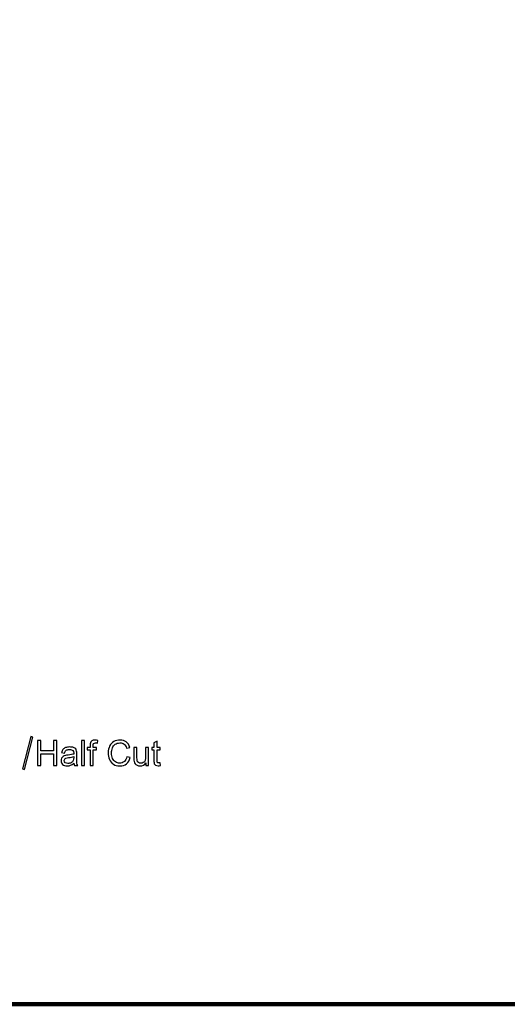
# Model space of a CAD drawing. Header units: centimetres. Extents: x -105 to 112, y -140 to 143.
# Tile 18 of 90: x -87 to -72, y -123 to -93. Entities that reach past the tile are written whole.
import ezdxf

# ---------------------------------------------------------------- set-up
doc = ezdxf.new("R2010")
doc.units = ezdxf.units.CM
doc.header["$MEASUREMENT"] = 0
doc.layers.add('Layer 1', color=7, linetype='Continuous')

msp = doc.modelspace()

# ---------------------------------------------------------------- linework, layer by layer
at = {"layer": 'Layer 1', "color": 240, "lineweight": 211}
msp.add_open_spline([(-100.73824, -37.30038), (-100.73824, -37.30038), (27.42324, -37.30038), (27.42324, -37.30038), (27.42324, -37.30038), (29.71918, -37.30038), (31.59804, -39.17888), (31.59804, -41.47518), (31.59804, -41.47518), (31.59804, -41.47518), (31.59804, -119.18666), (31.59804, -119.18666), (31.59804, -119.18666), (31.59804, -121.48289), (29.71918, -123.36182), (27.42324, -123.36182), (27.42324, -123.36182), (27.42324, -123.36182), (-100.73824, -123.36182), (-100.73824, -123.36182), (-100.73824, -123.36182), (-103.0344, -123.36182), (-104.91305, -121.48289), (-104.91305, -119.18666), (-104.91305, -119.18666), (-104.91305, -119.18666), (-104.91305, -41.47518), (-104.91305, -41.47518), (-104.91305, -41.47518), (-104.91305, -39.17888), (-103.0344, -37.30038), (-100.73824, -37.30038)], degree=3, knots=[0, 0, 0, 0, 0.11111111, 0.11111111, 0.11111111, 0.11111111, 0.22222222, 0.22222222, 0.22222222, 0.22222222, 0.33333333, 0.33333333, 0.33333333, 0.33333333, 0.44444444, 0.44444444, 0.44444444, 0.44444444, 0.55555556, 0.55555556, 0.55555556, 0.55555556, 0.66666667, 0.66666667, 0.66666667, 0.66666667, 0.77777778, 0.77777778, 0.77777778, 0.77777778, 1, 1, 1, 1], dxfattribs=at)
at = {"layer": 'Layer 1', "color": 2}
for points, knots in [([(-87.00951, -115.16471), (-87.00951, -115.16471), (-86.94884, -115.18053), (-86.94884, -115.18053), (-86.94884, -115.18053), (-86.94884, -115.18053), (-87.21196, -116.17289), (-87.21196, -116.17289), (-87.21196, -116.17289), (-87.21196, -116.17289), (-87.27269, -116.15707), (-87.27269, -116.15707), (-87.27269, -116.15707), (-87.27269, -116.15707), (-87.00951, -115.16471), (-87.00951, -115.16471)], [0, 0, 0, 0, 0.2, 0.2, 0.2, 0.2, 0.4, 0.4, 0.4, 0.4, 0.6, 0.6, 0.6, 0.6, 1, 1, 1, 1]), ([(-86.81477, -116.05155), (-86.81477, -116.05155), (-86.81477, -115.28604), (-86.81477, -115.28604), (-86.81477, -115.28604), (-86.81477, -115.28604), (-86.71323, -115.28604), (-86.71323, -115.28604), (-86.71323, -115.28604), (-86.71323, -115.28604), (-86.71323, -115.60139), (-86.71323, -115.60139), (-86.71323, -115.60139), (-86.71323, -115.60139), (-86.31758, -115.60139), (-86.31758, -115.60139), (-86.31758, -115.60139), (-86.31758, -115.60139), (-86.31758, -115.28604), (-86.31758, -115.28604), (-86.31758, -115.28604), (-86.31758, -115.28604), (-86.21586, -115.28604), (-86.21586, -115.28604), (-86.21586, -115.28604), (-86.21586, -115.28604), (-86.21586, -116.05155), (-86.21586, -116.05155), (-86.21586, -116.05155), (-86.21586, -116.05155), (-86.31758, -116.05155), (-86.31758, -116.05155), (-86.31758, -116.05155), (-86.31758, -116.05155), (-86.31758, -115.691), (-86.31758, -115.691), (-86.31758, -115.691), (-86.31758, -115.691), (-86.71323, -115.691), (-86.71323, -115.691), (-86.71323, -115.691), (-86.71323, -115.691), (-86.71323, -116.05155), (-86.71323, -116.05155), (-86.71323, -116.05155), (-86.71323, -116.05155), (-86.81477, -116.05155), (-86.81477, -116.05155), (-86.81477, -116.05155), (-86.81477, -116.05155), (-86.81477, -116.05155), (-86.81477, -116.05155)], [0, 0, 0, 0, 0.07142857, 0.07142857, 0.07142857, 0.07142857, 0.14285714, 0.14285714, 0.14285714, 0.14285714, 0.21428571, 0.21428571, 0.21428571, 0.21428571, 0.28571429, 0.28571429, 0.28571429, 0.28571429, 0.35714286, 0.35714286, 0.35714286, 0.35714286, 0.42857143, 0.42857143, 0.42857143, 0.42857143, 0.5, 0.5, 0.5, 0.5, 0.57142857, 0.57142857, 0.57142857, 0.57142857, 0.64285714, 0.64285714, 0.64285714, 0.64285714, 0.71428571, 0.71428571, 0.71428571, 0.71428571, 0.78571429, 0.78571429, 0.78571429, 0.78571429, 0.85714286, 0.85714286, 0.85714286, 0.85714286, 1, 1, 1, 1]), ([(-85.4658, -116.05155), (-85.4658, -116.05155), (-85.4658, -115.28604), (-85.4658, -115.28604), (-85.4658, -115.28604), (-85.4658, -115.28604), (-85.37171, -115.28604), (-85.37171, -115.28604), (-85.37171, -115.28604), (-85.37171, -115.28604), (-85.37171, -116.05155), (-85.37171, -116.05155), (-85.37171, -116.05155), (-85.37171, -116.05155), (-85.4658, -116.05155), (-85.4658, -116.05155), (-85.4658, -116.05155), (-85.4658, -116.05155), (-85.4658, -116.05155), (-85.4658, -116.05155)], [0, 0, 0, 0, 0.16666667, 0.16666667, 0.16666667, 0.16666667, 0.33333333, 0.33333333, 0.33333333, 0.33333333, 0.5, 0.5, 0.5, 0.5, 0.66666667, 0.66666667, 0.66666667, 0.66666667, 1, 1, 1, 1]), ([(-85.20367, -116.05155), (-85.20367, -116.05155), (-85.20367, -115.56931), (-85.20367, -115.56931), (-85.20367, -115.56931), (-85.20367, -115.56931), (-85.28724, -115.56931), (-85.28724, -115.56931), (-85.28724, -115.56931), (-85.28724, -115.56931), (-85.28724, -115.49665), (-85.28724, -115.49665), (-85.28724, -115.49665), (-85.28724, -115.49665), (-85.20367, -115.49665), (-85.20367, -115.49665), (-85.20367, -115.49665), (-85.20367, -115.49665), (-85.20367, -115.43775), (-85.20367, -115.43775), (-85.20367, -115.43775), (-85.20367, -115.40071), (-85.20059, -115.37283), (-85.19387, -115.35481), (-85.19387, -115.35481), (-85.18478, -115.33047), (-85.16916, -115.31074), (-85.14627, -115.29555), (-85.14627, -115.29555), (-85.12375, -115.28037), (-85.09178, -115.27299), (-85.0509, -115.27299), (-85.0509, -115.27299), (-85.0242, -115.27299), (-84.99513, -115.27617), (-84.96298, -115.28249), (-84.96298, -115.28249), (-84.96298, -115.28249), (-84.97697, -115.36473), (-84.97697, -115.36473), (-84.97697, -115.36473), (-84.99659, -115.36155), (-85.01494, -115.35977), (-85.03237, -115.35977), (-85.03237, -115.35977), (-85.06089, -115.35977), (-85.08106, -115.36573), (-85.09305, -115.37779), (-85.09305, -115.37779), (-85.10467, -115.39014), (-85.11067, -115.4127), (-85.11067, -115.44584), (-85.11067, -115.44584), (-85.11067, -115.44584), (-85.11067, -115.49665), (-85.11067, -115.49665), (-85.11067, -115.49665), (-85.11067, -115.49665), (-85.00258, -115.49665), (-85.00258, -115.49665), (-85.00258, -115.49665), (-85.00258, -115.49665), (-85.00258, -115.56931), (-85.00258, -115.56931), (-85.00258, -115.56931), (-85.00258, -115.56931), (-85.10958, -115.56931), (-85.10958, -115.56931), (-85.10958, -115.56931), (-85.10958, -115.56931), (-85.10958, -116.05155), (-85.10958, -116.05155), (-85.10958, -116.05155), (-85.10958, -116.05155), (-85.20367, -116.05155), (-85.20367, -116.05155), (-85.20367, -116.05155), (-85.20367, -116.05155), (-85.20367, -116.05155), (-85.20367, -116.05155)], [0, 0, 0, 0, 0.04761905, 0.04761905, 0.04761905, 0.04761905, 0.0952381, 0.0952381, 0.0952381, 0.0952381, 0.14285714, 0.14285714, 0.14285714, 0.14285714, 0.19047619, 0.19047619, 0.19047619, 0.19047619, 0.23809524, 0.23809524, 0.23809524, 0.23809524, 0.28571429, 0.28571429, 0.28571429, 0.28571429, 0.33333333, 0.33333333, 0.33333333, 0.33333333, 0.38095238, 0.38095238, 0.38095238, 0.38095238, 0.42857143, 0.42857143, 0.42857143, 0.42857143, 0.47619048, 0.47619048, 0.47619048, 0.47619048, 0.52380952, 0.52380952, 0.52380952, 0.52380952, 0.57142857, 0.57142857, 0.57142857, 0.57142857, 0.61904762, 0.61904762, 0.61904762, 0.61904762, 0.66666667, 0.66666667, 0.66666667, 0.66666667, 0.71428571, 0.71428571, 0.71428571, 0.71428571, 0.76190476, 0.76190476, 0.76190476, 0.76190476, 0.80952381, 0.80952381, 0.80952381, 0.80952381, 0.85714286, 0.85714286, 0.85714286, 0.85714286, 0.9047619, 0.9047619, 0.9047619, 0.9047619, 1, 1, 1, 1]), ([(-84.07487, -115.78312), (-84.07487, -115.78312), (-83.97314, -115.80851), (-83.97314, -115.80851), (-83.97314, -115.80851), (-83.9944, -115.89175), (-84.03254, -115.95525), (-84.08759, -115.99896), (-84.08759, -115.99896), (-84.14263, -116.04239), (-84.21002, -116.06425), (-84.28977, -116.06425), (-84.28977, -116.06425), (-84.37206, -116.06425), (-84.43909, -116.04764), (-84.49086, -116.0138), (-84.49086, -116.0138), (-84.54245, -115.98067), (-84.58169, -115.93198), (-84.60857, -115.86811), (-84.60857, -115.86811), (-84.63546, -115.80426), (-84.64908, -115.73621), (-84.64908, -115.66312), (-84.64908, -115.66312), (-84.64908, -115.58342), (-84.63382, -115.51396), (-84.60349, -115.45465), (-84.60349, -115.45465), (-84.57297, -115.39503), (-84.52955, -115.34991), (-84.47342, -115.31919), (-84.47342, -115.31919), (-84.41729, -115.28852), (-84.35553, -115.27299), (-84.28813, -115.27299), (-84.28813, -115.27299), (-84.21147, -115.27299), (-84.14717, -115.29236), (-84.09503, -115.33152), (-84.09503, -115.33152), (-84.0429, -115.37071), (-84.00657, -115.4254), (-83.98604, -115.49594), (-83.98604, -115.49594), (-83.98604, -115.49594), (-84.08541, -115.51921), (-84.08541, -115.51921), (-84.08541, -115.51921), (-84.10303, -115.46386), (-84.129, -115.42328), (-84.16261, -115.39788), (-84.16261, -115.39788), (-84.1964, -115.37247), (-84.23872, -115.35977), (-84.28995, -115.35977), (-84.28995, -115.35977), (-84.34862, -115.35977), (-84.39767, -115.37388), (-84.43709, -115.40213), (-84.43709, -115.40213), (-84.47651, -115.42994), (-84.5043, -115.46805), (-84.52011, -115.5153), (-84.52011, -115.5153), (-84.53627, -115.56299), (-84.54427, -115.61203), (-84.54427, -115.66248), (-84.54427, -115.66248), (-84.54427, -115.72769), (-84.53482, -115.78453), (-84.51593, -115.83285), (-84.51593, -115.83285), (-84.49704, -115.88154), (-84.46761, -115.91787), (-84.42764, -115.94185), (-84.42764, -115.94185), (-84.38786, -115.96583), (-84.34463, -115.97782), (-84.29812, -115.97782), (-84.29812, -115.97782), (-84.24145, -115.97782), (-84.19367, -115.96158), (-84.15443, -115.92879), (-84.15443, -115.92879), (-84.11538, -115.89602), (-84.08868, -115.84768), (-84.07487, -115.78312), (-84.07487, -115.78312), (-84.07487, -115.78312), (-84.07487, -115.78312), (-84.07487, -115.78312)], [0, 0, 0, 0, 0.04166667, 0.04166667, 0.04166667, 0.04166667, 0.08333333, 0.08333333, 0.08333333, 0.08333333, 0.125, 0.125, 0.125, 0.125, 0.16666667, 0.16666667, 0.16666667, 0.16666667, 0.20833333, 0.20833333, 0.20833333, 0.20833333, 0.25, 0.25, 0.25, 0.25, 0.29166667, 0.29166667, 0.29166667, 0.29166667, 0.33333333, 0.33333333, 0.33333333, 0.33333333, 0.375, 0.375, 0.375, 0.375, 0.41666667, 0.41666667, 0.41666667, 0.41666667, 0.45833333, 0.45833333, 0.45833333, 0.45833333, 0.5, 0.5, 0.5, 0.5, 0.54166667, 0.54166667, 0.54166667, 0.54166667, 0.58333333, 0.58333333, 0.58333333, 0.58333333, 0.625, 0.625, 0.625, 0.625, 0.66666667, 0.66666667, 0.66666667, 0.66666667, 0.70833333, 0.70833333, 0.70833333, 0.70833333, 0.75, 0.75, 0.75, 0.75, 0.79166667, 0.79166667, 0.79166667, 0.79166667, 0.83333333, 0.83333333, 0.83333333, 0.83333333, 0.875, 0.875, 0.875, 0.875, 0.91666667, 0.91666667, 0.91666667, 0.91666667, 1, 1, 1, 1]), ([(-83.06069, -115.96761), (-83.06069, -115.96761), (-83.04779, -116.05084), (-83.04779, -116.05084), (-83.04779, -116.05084), (-83.07413, -116.05616), (-83.09793, -116.059), (-83.11846, -116.059), (-83.11846, -116.059), (-83.15261, -116.059), (-83.17895, -116.05367), (-83.19784, -116.04276), (-83.19784, -116.04276), (-83.21655, -116.03218), (-83.22981, -116.01805), (-83.23744, -116.00039), (-83.23744, -116.00039), (-83.24507, -115.98279), (-83.24888, -115.94539), (-83.24888, -115.88891), (-83.24888, -115.88891), (-83.24888, -115.88891), (-83.24888, -115.56931), (-83.24888, -115.56931), (-83.24888, -115.56931), (-83.24888, -115.56931), (-83.31828, -115.56931), (-83.31828, -115.56931), (-83.31828, -115.56931), (-83.31828, -115.56931), (-83.31828, -115.49665), (-83.31828, -115.49665), (-83.31828, -115.49665), (-83.31828, -115.49665), (-83.24888, -115.49665), (-83.24888, -115.49665), (-83.24888, -115.49665), (-83.24888, -115.49665), (-83.24888, -115.35941), (-83.24888, -115.35941), (-83.24888, -115.35941), (-83.24888, -115.35941), (-83.15479, -115.303), (-83.15479, -115.303), (-83.15479, -115.303), (-83.15479, -115.303), (-83.15479, -115.49665), (-83.15479, -115.49665), (-83.15479, -115.49665), (-83.15479, -115.49665), (-83.06069, -115.49665), (-83.06069, -115.49665), (-83.06069, -115.49665), (-83.06069, -115.49665), (-83.06069, -115.56931), (-83.06069, -115.56931), (-83.06069, -115.56931), (-83.06069, -115.56931), (-83.15479, -115.56931), (-83.15479, -115.56931), (-83.15479, -115.56931), (-83.15479, -115.56931), (-83.15479, -115.89458), (-83.15479, -115.89458), (-83.15479, -115.89458), (-83.15479, -115.92141), (-83.15315, -115.93865), (-83.1497, -115.9461), (-83.1497, -115.9461), (-83.14661, -115.95384), (-83.14116, -115.95987), (-83.13371, -115.96477), (-83.13371, -115.96477), (-83.12627, -115.96902), (-83.11555, -115.97151), (-83.10156, -115.97151), (-83.10156, -115.97151), (-83.09121, -115.97151), (-83.07758, -115.97009), (-83.06069, -115.96761), (-83.06069, -115.96761), (-83.06069, -115.96761), (-83.06069, -115.96761), (-83.06069, -115.96761)], [0, 0, 0, 0, 0.04545455, 0.04545455, 0.04545455, 0.04545455, 0.09090909, 0.09090909, 0.09090909, 0.09090909, 0.13636364, 0.13636364, 0.13636364, 0.13636364, 0.18181818, 0.18181818, 0.18181818, 0.18181818, 0.22727273, 0.22727273, 0.22727273, 0.22727273, 0.27272727, 0.27272727, 0.27272727, 0.27272727, 0.31818182, 0.31818182, 0.31818182, 0.31818182, 0.36363636, 0.36363636, 0.36363636, 0.36363636, 0.40909091, 0.40909091, 0.40909091, 0.40909091, 0.45454545, 0.45454545, 0.45454545, 0.45454545, 0.5, 0.5, 0.5, 0.5, 0.54545455, 0.54545455, 0.54545455, 0.54545455, 0.59090909, 0.59090909, 0.59090909, 0.59090909, 0.63636364, 0.63636364, 0.63636364, 0.63636364, 0.68181818, 0.68181818, 0.68181818, 0.68181818, 0.72727273, 0.72727273, 0.72727273, 0.72727273, 0.77272727, 0.77272727, 0.77272727, 0.77272727, 0.81818182, 0.81818182, 0.81818182, 0.81818182, 0.86363636, 0.86363636, 0.86363636, 0.86363636, 0.90909091, 0.90909091, 0.90909091, 0.90909091, 1, 1, 1, 1]), ([(-85.69596, -115.98208), (-85.73102, -116.01168), (-85.76463, -116.03289), (-85.79696, -116.04488), (-85.79696, -116.04488), (-85.82911, -116.05723), (-85.86381, -116.06319), (-85.90087, -116.06319), (-85.90087, -116.06319), (-85.96172, -116.06319), (-86.00859, -116.04835), (-86.04147, -116.01876), (-86.04147, -116.01876), (-86.07417, -115.98911), (-86.09052, -115.95135), (-86.09052, -115.90515), (-86.09052, -115.90515), (-86.09052, -115.87798), (-86.08434, -115.85329), (-86.07199, -115.83073), (-86.07199, -115.83073), (-86.05963, -115.80817), (-86.04347, -115.79049), (-86.0233, -115.77709), (-86.0233, -115.77709), (-86.00332, -115.76332), (-85.9808, -115.75309), (-85.95573, -115.74608), (-85.95573, -115.74608), (-85.9372, -115.7411), (-85.90922, -115.73656), (-85.87198, -115.73194), (-85.87198, -115.73194), (-85.79605, -115.72315), (-85.73992, -115.71222), (-85.70395, -115.69988), (-85.70395, -115.69988), (-85.70359, -115.68682), (-85.70359, -115.67867), (-85.70359, -115.67554), (-85.70359, -115.67554), (-85.70359, -115.63708), (-85.71231, -115.61025), (-85.73011, -115.59472), (-85.73011, -115.59472), (-85.75427, -115.57358), (-85.79024, -115.56299), (-85.83747, -115.56299), (-85.83747, -115.56299), (-85.88198, -115.56299), (-85.91467, -115.57073), (-85.93575, -115.58628), (-85.93575, -115.58628), (-85.957, -115.60181), (-85.97244, -115.62927), (-85.98261, -115.6688), (-85.98261, -115.6688), (-85.98261, -115.6688), (-86.07453, -115.65574), (-86.07453, -115.65574), (-86.07453, -115.65574), (-86.06617, -115.61658), (-86.05255, -115.5845), (-86.03311, -115.56052), (-86.03311, -115.56052), (-86.01404, -115.53618), (-85.98625, -115.51745), (-85.94973, -115.50439), (-85.94973, -115.50439), (-85.91358, -115.49132), (-85.87144, -115.48466), (-85.82348, -115.48466), (-85.82348, -115.48466), (-85.77625, -115.48466), (-85.73756, -115.49027), (-85.70777, -115.50155), (-85.70777, -115.50155), (-85.67816, -115.51291), (-85.65618, -115.5266), (-85.64237, -115.54355), (-85.64237, -115.54355), (-85.62838, -115.56052), (-85.61858, -115.58201), (-85.61294, -115.60777), (-85.61294, -115.60777), (-85.60986, -115.62402), (-85.6084, -115.65254), (-85.6084, -115.6942), (-85.6084, -115.6942), (-85.6084, -115.6942), (-85.6084, -115.81908), (-85.6084, -115.81908), (-85.6084, -115.81908), (-85.6084, -115.90622), (-85.6064, -115.96128), (-85.60241, -115.98457), (-85.60241, -115.98457), (-85.59877, -116.00784), (-85.59078, -116.03004), (-85.57934, -116.05155), (-85.57934, -116.05155), (-85.57934, -116.05155), (-85.67779, -116.05155), (-85.67779, -116.05155), (-85.67779, -116.05155), (-85.68724, -116.03182), (-85.69324, -116.00855), (-85.69596, -115.98208), (-85.69596, -115.98208), (-85.69596, -115.98208), (-85.69596, -115.98208), (-85.69596, -115.98208)], [0, 0, 0, 0, 0.03448276, 0.03448276, 0.03448276, 0.03448276, 0.06896552, 0.06896552, 0.06896552, 0.06896552, 0.10344828, 0.10344828, 0.10344828, 0.10344828, 0.13793103, 0.13793103, 0.13793103, 0.13793103, 0.17241379, 0.17241379, 0.17241379, 0.17241379, 0.20689655, 0.20689655, 0.20689655, 0.20689655, 0.24137931, 0.24137931, 0.24137931, 0.24137931, 0.27586207, 0.27586207, 0.27586207, 0.27586207, 0.31034483, 0.31034483, 0.31034483, 0.31034483, 0.34482759, 0.34482759, 0.34482759, 0.34482759, 0.37931034, 0.37931034, 0.37931034, 0.37931034, 0.4137931, 0.4137931, 0.4137931, 0.4137931, 0.44827586, 0.44827586, 0.44827586, 0.44827586, 0.48275862, 0.48275862, 0.48275862, 0.48275862, 0.51724138, 0.51724138, 0.51724138, 0.51724138, 0.55172414, 0.55172414, 0.55172414, 0.55172414, 0.5862069, 0.5862069, 0.5862069, 0.5862069, 0.62068966, 0.62068966, 0.62068966, 0.62068966, 0.65517241, 0.65517241, 0.65517241, 0.65517241, 0.68965517, 0.68965517, 0.68965517, 0.68965517, 0.72413793, 0.72413793, 0.72413793, 0.72413793, 0.75862069, 0.75862069, 0.75862069, 0.75862069, 0.79310345, 0.79310345, 0.79310345, 0.79310345, 0.82758621, 0.82758621, 0.82758621, 0.82758621, 0.86206897, 0.86206897, 0.86206897, 0.86206897, 0.89655172, 0.89655172, 0.89655172, 0.89655172, 0.93103448, 0.93103448, 0.93103448, 0.93103448, 1, 1, 1, 1]), ([(-83.49702, -116.05155), (-83.49702, -116.05155), (-83.49702, -115.96902), (-83.49702, -115.96902), (-83.49702, -115.96902), (-83.54026, -116.03218), (-83.59875, -116.06319), (-83.67269, -116.06319), (-83.67269, -116.06319), (-83.70538, -116.06319), (-83.7359, -116.05723), (-83.76406, -116.04452), (-83.76406, -116.04452), (-83.79258, -116.03218), (-83.81347, -116.01629), (-83.82727, -115.99762), (-83.82727, -115.99762), (-83.8409, -115.97818), (-83.85053, -115.95525), (-83.85616, -115.92773), (-83.85616, -115.92773), (-83.85979, -115.90906), (-83.86179, -115.88012), (-83.86179, -115.83988), (-83.86179, -115.83988), (-83.86179, -115.83988), (-83.86179, -115.49665), (-83.86179, -115.49665), (-83.86179, -115.49665), (-83.86179, -115.49665), (-83.76769, -115.49665), (-83.76769, -115.49665), (-83.76769, -115.49665), (-83.76769, -115.49665), (-83.76769, -115.80355), (-83.76769, -115.80355), (-83.76769, -115.80355), (-83.76769, -115.85258), (-83.76569, -115.88579), (-83.76188, -115.90268), (-83.76188, -115.90268), (-83.75607, -115.92773), (-83.74353, -115.94681), (-83.72446, -115.96087), (-83.72446, -115.96087), (-83.70538, -115.97498), (-83.68177, -115.98208), (-83.65361, -115.98208), (-83.65361, -115.98208), (-83.62545, -115.98208), (-83.59911, -115.97498), (-83.57441, -115.96058), (-83.57441, -115.96058), (-83.54989, -115.9461), (-83.53245, -115.9263), (-83.52209, -115.90161), (-83.52209, -115.90161), (-83.51192, -115.87656), (-83.50683, -115.84059), (-83.50683, -115.79333), (-83.50683, -115.79333), (-83.50683, -115.79333), (-83.50683, -115.49665), (-83.50683, -115.49665), (-83.50683, -115.49665), (-83.50683, -115.49665), (-83.41274, -115.49665), (-83.41274, -115.49665), (-83.41274, -115.49665), (-83.41274, -115.49665), (-83.41274, -116.05155), (-83.41274, -116.05155), (-83.41274, -116.05155), (-83.41274, -116.05155), (-83.49702, -116.05155), (-83.49702, -116.05155), (-83.49702, -116.05155), (-83.49702, -116.05155), (-83.49702, -116.05155), (-83.49702, -116.05155)], [0, 0, 0, 0, 0.04761905, 0.04761905, 0.04761905, 0.04761905, 0.0952381, 0.0952381, 0.0952381, 0.0952381, 0.14285714, 0.14285714, 0.14285714, 0.14285714, 0.19047619, 0.19047619, 0.19047619, 0.19047619, 0.23809524, 0.23809524, 0.23809524, 0.23809524, 0.28571429, 0.28571429, 0.28571429, 0.28571429, 0.33333333, 0.33333333, 0.33333333, 0.33333333, 0.38095238, 0.38095238, 0.38095238, 0.38095238, 0.42857143, 0.42857143, 0.42857143, 0.42857143, 0.47619048, 0.47619048, 0.47619048, 0.47619048, 0.52380952, 0.52380952, 0.52380952, 0.52380952, 0.57142857, 0.57142857, 0.57142857, 0.57142857, 0.61904762, 0.61904762, 0.61904762, 0.61904762, 0.66666667, 0.66666667, 0.66666667, 0.66666667, 0.71428571, 0.71428571, 0.71428571, 0.71428571, 0.76190476, 0.76190476, 0.76190476, 0.76190476, 0.80952381, 0.80952381, 0.80952381, 0.80952381, 0.85714286, 0.85714286, 0.85714286, 0.85714286, 0.9047619, 0.9047619, 0.9047619, 0.9047619, 1, 1, 1, 1]), ([(-85.70359, -115.7736), (-85.73774, -115.7873), (-85.78915, -115.79928), (-85.85745, -115.80888), (-85.85745, -115.80888), (-85.89633, -115.81447), (-85.92376, -115.8205), (-85.93974, -115.82753), (-85.93974, -115.82753), (-85.95591, -115.83463), (-85.96826, -115.84484), (-85.97698, -115.8579), (-85.97698, -115.8579), (-85.9857, -115.87131), (-85.99006, -115.88608), (-85.99006, -115.90232), (-85.99006, -115.90232), (-85.99006, -115.92702), (-85.98061, -115.94824), (-85.96154, -115.96477), (-85.96154, -115.96477), (-85.94247, -115.98138), (-85.91467, -115.98946), (-85.87816, -115.98946), (-85.87816, -115.98946), (-85.84201, -115.98946), (-85.80968, -115.98172), (-85.78134, -115.96583), (-85.78134, -115.96583), (-85.75318, -115.95029), (-85.73247, -115.92844), (-85.71921, -115.90127), (-85.71921, -115.90127), (-85.70904, -115.88012), (-85.70395, -115.84909), (-85.70395, -115.8078), (-85.70395, -115.8078), (-85.70395, -115.8078), (-85.70359, -115.7736), (-85.70359, -115.7736), (-85.70359, -115.7736), (-85.70359, -115.7736), (-85.70359, -115.7736), (-85.70359, -115.7736)], [0, 0, 0, 0, 0.08333333, 0.08333333, 0.08333333, 0.08333333, 0.16666667, 0.16666667, 0.16666667, 0.16666667, 0.25, 0.25, 0.25, 0.25, 0.33333333, 0.33333333, 0.33333333, 0.33333333, 0.41666667, 0.41666667, 0.41666667, 0.41666667, 0.5, 0.5, 0.5, 0.5, 0.58333333, 0.58333333, 0.58333333, 0.58333333, 0.66666667, 0.66666667, 0.66666667, 0.66666667, 0.75, 0.75, 0.75, 0.75, 0.83333333, 0.83333333, 0.83333333, 0.83333333, 1, 1, 1, 1])]:
    msp.add_open_spline(points, degree=3, knots=knots, dxfattribs=at)

doc.saveas('drawing.dxf')
